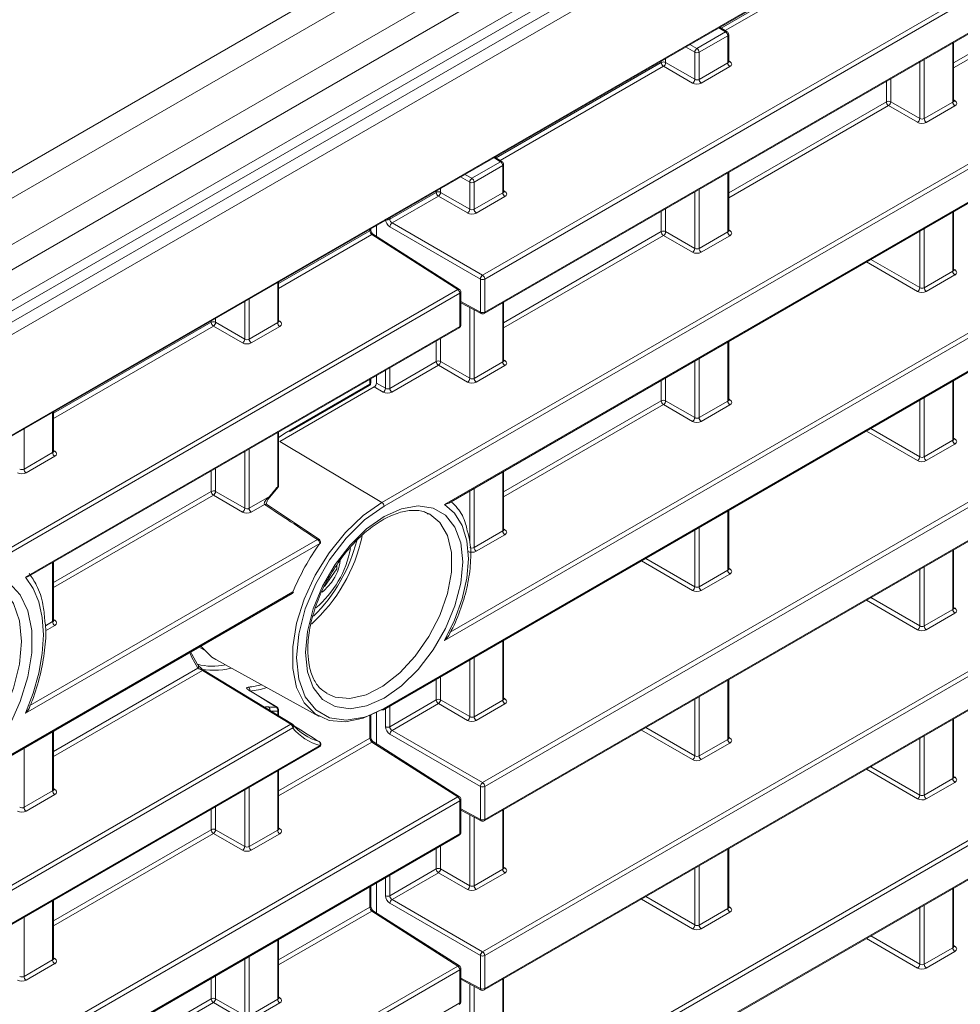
# Model space of a CAD drawing. Header units: millimetres. Extents: x 0 to 1118, y 0 to 864.
# Tile 171 of 235: x 954 to 969, y 372 to 388. Entities that reach past the tile are written whole.
import ezdxf

# ---------------------------------------------------------------- set-up
doc = ezdxf.new("R2010")
doc.units = ezdxf.units.MM

msp = doc.modelspace()

# ---------------------------------------------------------------- linework, layer by layer
at = {"color": 9, "linetype": 'Continuous', "lineweight": 0}
for p, q in [((1013.762, 420.67), (869.388, 337.325)), ((1014.012, 420.406), (869.638, 337.061)), ((1014.335, 419.846), (869.961, 336.501)), ((1014.438, 419.498), (870.065, 336.153)), ((1014.438, 419.003), (870.065, 335.658)), ((869.341, 334.893), (1014.811, 418.872)), ((1014.898, 418.719), (869.428, 334.741)), ((871.798, 334.494), (1012.529, 415.736)), ((961.028, 384.2), (996.577, 404.721)), ((996.611, 404.661), (961.063, 384.139)), ((961.063, 383.607), (996.611, 404.128)), ((959.408, 380.541), (996.577, 401.997)), ((996.611, 401.936), (959.443, 380.48)), ((960.414, 380.508), (996.611, 401.404)), ((998.001, 400.015), (960.414, 378.316)), ((960.506, 378.45), (997.966, 400.075)), ((959.443, 377.224), (998.001, 399.482)), ((961.028, 376.028), (996.577, 396.549)), ((996.611, 396.488), (961.063, 375.967)), ((961.063, 375.434), (996.611, 395.956)), ((961.028, 373.303), (996.577, 393.825)), ((996.611, 393.764), (961.063, 373.243)), ((961.063, 372.71), (996.611, 393.232)), ((961.028, 370.579), (996.577, 391.101)), ((996.611, 391.04), (961.063, 370.519)), ((961.063, 369.986), (996.611, 390.508)), ((964.869, 388.182), (967.531, 389.718)), ((967.566, 389.657), (964.937, 388.14)), ((968.615, 387.62), (971.155, 389.086)), ((971.19, 389.025), (968.615, 387.539)), ((964.481, 387.853), (964.942, 388.119)), ((964.942, 388.119), (964.834, 388.186)), ((964.369, 387.917), (964.481, 387.853)), ((964.977, 388.058), (964.516, 387.792)), ((964.977, 387.621), (964.977, 388.058)), ((968.601, 386.989), (968.601, 387.941)), ((964.446, 387.791), (964.298, 387.877)), ((964.446, 387.356), (964.446, 387.791)), ((964.516, 387.792), (964.516, 387.355)), ((961.245, 386.09), (963.907, 387.626)), ((963.907, 387.626), (963.907, 387.651)), ((963.977, 387.691), (963.977, 387.626)), ((963.977, 387.626), (964.446, 387.356)), ((964.516, 387.355), (964.977, 387.621)), ((964.992, 387.655), (965.013, 387.642)), ((968.07, 386.724), (968.07, 387.635)), ((968.14, 387.675), (968.14, 386.723)), ((963.942, 387.565), (961.313, 386.048)), ((964.411, 387.295), (963.942, 387.565)), ((965.012, 387.56), (964.551, 387.294)), ((967.531, 386.994), (967.531, 387.324)), ((967.601, 387.364), (967.601, 386.994)), ((964.992, 385.528), (967.531, 386.994)), ((967.601, 386.994), (968.07, 386.724)), ((968.14, 386.723), (968.601, 386.989)), ((968.615, 387.023), (968.637, 387.01)), ((967.566, 386.933), (964.992, 385.447)), ((968.035, 386.663), (967.566, 386.933)), ((968.636, 386.928), (968.175, 386.662)), ((960.857, 385.761), (961.318, 386.027)), ((961.318, 386.027), (961.21, 386.094)), ((961.353, 385.966), (960.892, 385.7)), ((961.353, 385.529), (961.353, 385.966)), ((964.977, 384.897), (964.977, 385.849)), ((960.822, 385.699), (960.675, 385.785)), ((960.745, 385.825), (960.857, 385.761)), ((960.822, 385.264), (960.822, 385.699)), ((960.892, 385.7), (960.892, 385.263)), ((959.534, 385.102), (960.283, 385.534)), ((960.283, 385.534), (960.283, 385.559)), ((960.353, 385.599), (960.353, 385.534)), ((960.353, 385.534), (960.822, 385.264)), ((960.892, 385.263), (961.353, 385.529)), ((961.368, 385.563), (961.389, 385.55)), ((964.446, 384.632), (964.446, 385.543)), ((964.516, 385.583), (964.516, 384.631)), ((960.318, 385.473), (959.57, 385.042)), ((960.787, 385.203), (960.318, 385.473)), ((961.388, 385.468), (960.927, 385.202)), ((963.907, 384.902), (963.907, 385.232)), ((963.977, 385.272), (963.977, 384.902)), ((968.601, 384.265), (968.601, 385.217)), ((959.534, 385.126), (959.534, 385.102)), ((957.744, 384.068), (959.214, 384.917)), ((959.214, 384.917), (959.214, 384.941)), ((960.993, 384.139), (959.535, 384.98)), ((959.57, 385.042), (961.028, 384.2)), ((961.368, 383.436), (963.907, 384.902)), ((963.977, 384.902), (964.446, 384.632)), ((964.516, 384.631), (964.977, 384.897)), ((964.992, 384.931), (965.013, 384.918)), ((968.07, 384), (968.07, 384.911)), ((968.14, 384.951), (968.14, 383.999)), ((959.246, 384.855), (957.744, 383.987)), ((960.629, 383.969), (959.246, 384.855)), ((963.942, 384.841), (961.368, 383.355)), ((964.411, 384.57), (963.942, 384.841)), ((965.012, 384.836), (964.551, 384.57)), ((967.281, 384.455), (968.07, 384)), ((968.035, 383.938), (967.21, 384.414)), ((968.14, 383.999), (968.601, 384.265)), ((968.615, 384.299), (968.637, 384.286)), ((960.993, 383.606), (960.993, 384.139)), ((961.063, 384.139), (961.063, 383.607)), ((968.636, 384.204), (968.175, 383.938)), ((953.255, 379.712), (960.629, 383.969)), ((957.729, 383.437), (957.729, 384.084)), ((960.664, 383.909), (953.218, 379.61)), ((957.268, 383.818), (957.268, 383.171)), ((960.664, 383.376), (960.664, 383.909)), ((957.198, 383.172), (957.198, 383.778)), ((960.679, 383.775), (960.993, 383.606)), ((960.822, 382.54), (960.822, 383.681)), ((960.892, 383.643), (960.892, 382.539)), ((961.353, 382.805), (961.353, 383.757)), ((956.729, 383.507), (956.729, 383.442)), ((957.744, 383.471), (957.765, 383.458)), ((953.67, 379.339), (960.664, 383.376)), ((954.12, 381.976), (956.659, 383.442)), ((956.694, 383.381), (954.12, 381.895)), ((956.659, 383.442), (956.659, 383.467)), ((957.163, 383.11), (956.694, 383.381)), ((956.729, 383.442), (957.198, 383.172)), ((957.268, 383.171), (957.729, 383.437)), ((957.764, 383.376), (957.303, 383.11)), ((960.353, 383.18), (960.353, 382.81)), ((960.283, 382.81), (960.283, 383.14)), ((964.977, 382.173), (964.977, 383.125)), ((961.368, 382.839), (961.389, 382.826)), ((964.516, 382.859), (964.516, 381.907)), ((959.534, 382.378), (960.283, 382.81)), ((959.534, 382.707), (959.534, 382.378)), ((960.318, 382.749), (959.569, 382.317)), ((960.787, 382.478), (960.318, 382.749)), ((960.353, 382.81), (960.822, 382.54)), ((960.892, 382.539), (961.353, 382.805)), ((961.388, 382.744), (960.927, 382.478)), ((964.446, 381.908), (964.446, 382.819)), ((959.214, 382.445), (959.214, 382.522)), ((959.464, 382.379), (959.464, 382.667)), ((963.977, 382.548), (963.977, 382.178)), ((957.941, 381.71), (959.214, 382.445)), ((959.429, 382.317), (959.284, 382.401)), ((959.319, 382.462), (959.464, 382.379)), ((963.907, 382.178), (963.907, 382.508)), ((968.601, 381.541), (968.601, 382.493)), ((964.992, 382.207), (965.013, 382.194)), ((968.14, 382.227), (968.14, 381.275)), ((961.368, 380.712), (963.907, 382.178)), ((963.942, 382.117), (961.368, 380.631)), ((964.411, 381.846), (963.942, 382.117)), ((963.977, 382.178), (964.446, 381.908)), ((964.516, 381.907), (964.977, 382.173)), ((965.012, 382.112), (964.551, 381.846)), ((968.07, 381.276), (968.07, 382.187)), ((954.105, 381.345), (954.105, 381.992)), ((953.644, 381.726), (953.644, 381.079)), ((967.281, 381.731), (968.07, 381.276)), ((957.729, 380.794), (957.729, 381.665)), ((968.035, 381.214), (967.21, 381.69)), ((968.615, 381.575), (968.637, 381.562)), ((959.408, 380.541), (957.764, 381.523)), ((968.14, 381.275), (968.601, 381.541)), ((968.636, 381.48), (968.175, 381.214)), ((953.644, 381.079), (954.105, 381.345)), ((954.14, 381.284), (953.679, 381.018)), ((954.12, 381.379), (954.141, 381.366)), ((957.198, 380.448), (957.198, 381.359)), ((957.268, 381.399), (957.268, 380.447)), ((956.729, 381.088), (956.729, 380.718)), ((956.659, 380.718), (956.659, 381.048)), ((961.353, 380.081), (961.353, 381.033)), ((954.12, 379.252), (956.659, 380.718)), ((956.694, 380.657), (954.12, 379.171)), ((957.163, 380.386), (956.694, 380.657)), ((956.729, 380.718), (957.198, 380.448)), ((957.268, 380.447), (957.596, 380.636)), ((960.822, 379.912), (960.822, 380.727)), ((960.892, 380.767), (960.892, 379.815)), ((957.517, 380.51), (957.303, 380.386)), ((964.977, 379.449), (964.977, 380.401)), ((960.892, 379.815), (961.353, 380.081)), ((961.388, 380.02), (960.927, 379.754)), ((961.368, 380.115), (961.389, 380.102)), ((964.446, 379.184), (964.446, 380.095)), ((964.516, 380.135), (964.516, 379.183)), ((958.406, 379.881), (953.669, 377.147)), ((953.74, 377.268), (958.371, 379.942)), ((968.601, 378.817), (968.601, 379.769)), ((954.105, 378.621), (954.105, 379.573)), ((964.411, 379.122), (963.586, 379.598)), ((963.657, 379.639), (964.446, 379.184)), ((968.14, 379.503), (968.14, 378.551)), ((964.516, 379.183), (964.977, 379.449)), ((965.012, 379.388), (964.551, 379.122)), ((964.992, 379.483), (965.013, 379.47)), ((968.07, 378.552), (968.07, 379.463)), ((953.218, 376.354), (957.973, 379.099)), ((968.035, 378.49), (967.21, 378.966)), ((967.281, 379.007), (968.07, 378.552)), ((968.14, 378.551), (968.601, 378.817)), ((968.636, 378.756), (968.175, 378.49)), ((968.615, 378.851), (968.637, 378.838)), ((954.14, 378.56), (953.988, 378.472)), ((953.99, 378.554), (954.105, 378.621)), ((954.12, 378.655), (954.141, 378.642)), ((961.353, 377.357), (961.353, 378.309)), ((960.822, 377.092), (960.822, 378.003)), ((960.892, 378.043), (960.892, 377.09)), ((954.12, 376.528), (956.444, 377.87)), ((956.52, 377.833), (954.12, 376.447)), ((957.939, 376.968), (956.52, 377.833)), ((960.283, 377.362), (960.283, 377.691)), ((960.353, 377.732), (960.353, 377.362)), ((964.977, 376.724), (964.977, 377.677)), ((959.534, 376.929), (960.283, 377.362)), ((960.318, 377.301), (959.57, 376.869)), ((960.787, 377.03), (960.318, 377.301)), ((960.353, 377.362), (960.822, 377.092)), ((960.892, 377.09), (961.353, 377.357)), ((961.388, 377.296), (960.927, 377.03)), ((961.368, 377.391), (961.389, 377.378)), ((964.446, 376.46), (964.446, 377.371)), ((964.516, 377.411), (964.516, 376.458)), ((957.729, 377.114), (957.729, 377.178)), ((959.218, 377.115), (959.443, 377.224)), ((959.464, 376.929), (959.464, 377.219)), ((959.534, 377.259), (959.534, 376.929)), ((868.097, 325.104), (957.939, 376.968)), ((959.214, 376.745), (959.214, 377.106)), ((968.601, 376.092), (968.601, 377.045)), ((957.974, 376.908), (868.132, 325.043)), ((954.105, 375.896), (954.105, 376.849)), ((960.993, 375.966), (959.535, 376.808)), ((959.57, 376.869), (961.028, 376.028)), ((964.411, 376.398), (963.586, 376.874)), ((963.657, 376.915), (964.446, 376.46)), ((957.744, 375.896), (959.214, 376.745)), ((959.246, 376.682), (957.744, 375.815)), ((960.629, 375.797), (959.246, 376.682)), ((964.516, 376.458), (964.977, 376.724)), ((965.012, 376.664), (964.551, 376.398)), ((964.992, 376.759), (965.013, 376.746)), ((968.07, 375.827), (968.07, 376.739)), ((968.14, 376.779), (968.14, 375.826)), ((868.132, 324.511), (958.409, 376.626)), ((953.644, 376.583), (953.644, 375.63)), ((957.729, 375.264), (957.729, 376.217)), ((968.035, 375.766), (967.21, 376.242)), ((967.281, 376.283), (968.07, 375.827)), ((968.14, 375.826), (968.601, 376.092)), ((968.636, 376.032), (968.175, 375.766)), ((968.615, 376.127), (968.637, 376.114)), ((953.644, 375.63), (954.105, 375.896)), ((954.12, 375.931), (954.141, 375.918)), ((957.198, 374.999), (957.198, 375.911)), ((957.268, 375.951), (957.268, 374.998)), ((960.993, 375.434), (960.993, 375.966)), ((961.063, 375.967), (961.063, 375.434)), ((868.097, 322.38), (960.629, 375.797)), ((960.664, 375.736), (868.132, 322.319)), ((954.14, 375.836), (953.679, 375.57)), ((960.664, 375.204), (960.664, 375.736)), ((956.659, 375.27), (956.659, 375.599)), ((956.729, 375.64), (956.729, 375.27)), ((960.679, 375.603), (960.993, 375.434)), ((961.353, 374.632), (961.353, 375.585)), ((960.822, 374.367), (960.822, 375.509)), ((960.892, 375.471), (960.892, 374.366)), ((954.12, 373.804), (956.659, 375.27)), ((956.729, 375.27), (957.198, 374.999)), ((957.268, 374.998), (957.729, 375.264)), ((957.744, 375.299), (957.765, 375.286)), ((868.132, 321.786), (960.664, 375.204)), ((956.694, 375.209), (954.12, 373.723)), ((957.163, 374.938), (956.694, 375.209)), ((957.764, 375.204), (957.303, 374.938)), ((960.283, 374.638), (960.283, 374.967)), ((960.353, 375.008), (960.353, 374.638)), ((964.977, 374), (964.977, 374.953)), ((959.534, 374.205), (960.283, 374.638)), ((960.353, 374.638), (960.822, 374.367)), ((960.892, 374.366), (961.353, 374.632)), ((961.368, 374.667), (961.389, 374.654)), ((964.446, 373.735), (964.446, 374.647)), ((964.516, 374.687), (964.516, 373.734)), ((959.464, 374.205), (959.464, 374.495)), ((959.534, 374.535), (959.534, 374.205)), ((960.318, 374.577), (959.57, 374.145)), ((960.787, 374.306), (960.318, 374.577)), ((961.388, 374.572), (960.927, 374.306)), ((959.214, 374.021), (959.214, 374.35)), ((968.601, 373.368), (968.601, 374.321)), ((954.105, 373.172), (954.105, 374.125)), ((959.57, 374.145), (961.028, 373.303)), ((964.411, 373.674), (963.586, 374.15)), ((963.657, 374.191), (964.446, 373.735)), ((957.744, 373.172), (959.214, 374.021)), ((959.246, 373.958), (957.744, 373.091)), ((960.629, 373.073), (959.246, 373.958)), ((960.993, 373.242), (959.535, 374.084)), ((964.516, 373.734), (964.977, 374)), ((964.992, 374.035), (965.013, 374.022)), ((968.07, 373.103), (968.07, 374.014)), ((968.14, 374.055), (968.14, 373.102)), ((953.644, 373.859), (953.644, 372.906)), ((965.012, 373.94), (964.551, 373.674)), ((957.729, 372.54), (957.729, 373.493)), ((968.035, 373.042), (967.21, 373.518)), ((967.281, 373.559), (968.07, 373.103)), ((968.14, 373.102), (968.601, 373.368)), ((968.615, 373.403), (968.637, 373.39)), ((953.644, 372.906), (954.105, 373.172)), ((954.12, 373.207), (954.141, 373.194)), ((957.198, 372.275), (957.198, 373.186)), ((957.268, 373.227), (957.268, 372.274)), ((960.993, 372.71), (960.993, 373.242)), ((961.063, 373.243), (961.063, 372.71)), ((968.636, 373.308), (968.175, 373.041)), ((868.097, 319.655), (960.629, 373.073)), ((960.664, 373.012), (868.132, 319.595)), ((954.14, 373.112), (953.679, 372.846)), ((960.664, 372.48), (960.664, 373.012)), ((956.659, 372.546), (956.659, 372.875)), ((956.729, 372.916), (956.729, 372.546)), ((960.679, 372.879), (960.993, 372.71)), ((961.353, 371.908), (961.353, 372.861)), ((960.822, 371.643), (960.822, 372.785)), ((960.892, 372.747), (960.892, 371.642)), ((954.12, 371.08), (956.659, 372.546)), ((956.729, 372.546), (957.198, 372.275)), ((957.268, 372.274), (957.729, 372.54)), ((957.744, 372.575), (957.765, 372.562)), ((868.132, 319.062), (960.664, 372.48)), ((956.694, 372.485), (954.12, 370.999)), ((957.163, 372.214), (956.694, 372.485)), ((957.764, 372.48), (957.303, 372.213))]:
    msp.add_line(p, q, dxfattribs=at)
at = {"color": 7, "linetype": 'Continuous', "lineweight": 15}
for p, q in [((869.961, 335.429), (1014.335, 418.774)), ((871.788, 334.471), (1012.518, 415.713)), ((961.053, 383.584), (996.601, 404.105)), ((960.483, 380.531), (996.601, 401.381)), ((959.433, 377.201), (997.991, 399.46)), ((961.053, 375.412), (996.601, 395.933)), ((961.053, 372.688), (996.601, 393.209)), ((961.053, 369.963), (996.601, 390.485)), ((964.968, 388.121), (964.849, 388.194)), ((964.992, 387.642), (964.992, 388.078)), ((968.615, 387.01), (968.615, 387.95)), ((961.344, 386.029), (961.225, 386.102)), ((961.368, 385.55), (961.368, 385.986)), ((964.992, 384.918), (964.992, 385.858)), ((968.615, 384.286), (968.615, 385.226)), ((959.228, 384.937), (959.228, 384.95)), ((959.319, 384.826), (959.319, 385.002)), ((960.656, 383.971), (959.272, 384.856)), ((957.744, 383.458), (957.744, 384.093)), ((960.679, 383.397), (960.679, 383.929)), ((960.679, 383.758), (961.004, 383.583)), ((961.368, 382.825), (961.368, 383.766)), ((953.724, 379.353), (960.654, 383.354)), ((964.992, 382.193), (964.992, 383.134)), ((959.228, 382.466), (959.228, 382.531)), ((959.319, 382.462), (959.319, 382.583)), ((959.284, 382.401), (957.764, 381.523)), ((957.93, 381.687), (959.203, 382.422)), ((968.615, 381.561), (968.615, 382.502)), ((954.12, 381.365), (954.12, 382.001)), ((957.744, 380.814), (957.744, 381.674)), ((961.368, 380.101), (961.368, 381.042)), ((957.6, 380.625), (957.731, 380.781)), ((957.599, 380.625), (957.6, 380.625)), ((958.402, 379.945), (957.549, 380.513)), ((964.992, 379.469), (964.992, 380.41)), ((958.398, 379.943), (958.4, 379.942)), ((968.615, 378.837), (968.615, 379.778)), ((954.12, 378.641), (954.12, 379.582)), ((958.679, 379.528), (958.684, 379.471)), ((958.684, 379.471), (958.481, 379.186)), ((953.244, 376.352), (957.962, 379.076)), ((961.368, 377.377), (961.368, 378.318)), ((956.465, 378.211), (956.54, 378.166)), ((956.735, 378.009), (958.399, 377.094)), ((957.965, 376.971), (956.545, 377.835)), ((964.992, 376.745), (964.992, 377.686)), ((957.72, 377.241), (957.267, 377.518)), ((957.744, 377.105), (957.744, 377.198)), ((959.319, 376.654), (959.319, 377.155)), ((959.228, 376.765), (959.228, 377.112)), ((968.615, 376.113), (968.615, 377.054)), ((954.12, 375.917), (954.12, 376.858)), ((958.395, 376.691), (958.4, 376.689)), ((960.656, 375.799), (959.272, 376.684)), ((868.121, 324.488), (958.398, 376.603)), ((957.744, 375.285), (957.744, 376.226)), ((960.679, 375.225), (960.679, 375.757)), ((960.679, 375.586), (961.004, 375.411)), ((961.368, 374.653), (961.368, 375.593)), ((868.121, 321.764), (960.654, 375.181)), ((964.992, 374.021), (964.992, 374.961)), ((959.228, 374.041), (959.228, 374.359)), ((959.319, 373.93), (959.319, 374.411)), ((968.615, 373.389), (968.615, 374.329)), ((954.12, 373.193), (954.12, 374.133)), ((960.656, 373.075), (959.272, 373.96)), ((957.744, 372.561), (957.744, 373.501)), ((960.679, 372.501), (960.679, 373.033)), ((960.679, 372.862), (961.004, 372.687)), ((961.368, 371.929), (961.368, 372.869))]:
    msp.add_line(p, q, dxfattribs=at)
at = {"color": 9, "linetype": 'Continuous', "lineweight": 0, "flags": 128}
for points in [[(957.731, 380.781), (957.732, 380.782), (957.732, 380.785), (957.731, 380.789), (957.729, 380.794)], [(957.6, 380.625), (957.6, 380.625), (957.6, 380.628), (957.599, 380.631), (957.596, 380.636)], [(958.177, 378.121), (958.209, 378.464), (958.302, 378.827), (958.453, 379.192), (958.654, 379.539), (958.894, 379.852), (959.161, 380.115), (959.443, 380.314), (959.725, 380.44), (959.993, 380.486), (960.233, 380.451), (960.433, 380.335), (960.584, 380.145), (960.678, 379.89), (960.71, 379.583), (960.678, 379.239), (960.584, 378.876), (960.433, 378.511), (960.233, 378.164), (959.993, 377.851), (959.725, 377.589), (959.443, 377.389), (959.161, 377.263), (958.894, 377.217), (958.654, 377.253), (958.453, 377.368), (958.302, 377.559), (958.209, 377.814), (958.177, 378.121)], [(960.414, 378.316), (960.579, 378.647), (960.701, 378.986), (960.776, 379.319), (960.801, 379.635), (960.776, 379.922), (960.701, 380.169), (960.579, 380.367), (960.414, 380.508)], [(958.518, 377.462), (958.653, 377.405), (958.89, 377.383), (959.152, 377.444), (959.425, 377.583), (959.694, 377.794), (959.945, 378.064), (960.165, 378.379), (960.341, 378.722), (960.463, 379.076), (960.526, 379.419), (960.526, 379.735), (960.463, 380.006), (960.341, 380.217), (960.179, 380.35)], [(951.131, 375.693), (951.184, 375.665), (951.429, 375.601), (951.705, 375.619), (952.001, 375.717), (952.304, 375.892), (952.6, 376.135), (952.877, 376.437), (953.122, 376.784), (953.324, 377.161), (953.476, 377.551), (953.569, 377.937), (953.601, 378.303), (953.569, 378.633), (953.476, 378.911), (953.324, 379.126), (953.164, 379.248)], [(953.669, 377.147), (953.793, 377.471), (953.883, 377.793), (953.937, 378.108), (953.956, 378.408), (953.937, 378.687), (953.883, 378.938), (953.793, 379.157), (953.67, 379.339)], [(957.709, 377.243), (957.674, 377.265), (957.396, 377.435), (957.257, 377.52)]]:
    msp.add_lwpolyline(points, dxfattribs=at)
at = {"color": 7, "linetype": 'Continuous', "lineweight": 15, "flags": 128}
for points in [[(959.408, 377.203), (959.108, 377.066), (958.821, 377.008), (958.559, 377.031), (958.334, 377.135), (958.157, 377.315), (958.034, 377.562), (957.971, 377.867), (957.971, 378.216), (958.034, 378.594), (958.157, 378.984), (958.334, 379.368), (958.559, 379.731), (958.821, 380.057), (959.108, 380.331), (959.408, 380.541)], [(959.443, 380.48), (959.129, 380.258), (958.831, 379.965), (958.564, 379.617), (958.341, 379.23), (958.173, 378.825), (958.069, 378.42), (958.033, 378.038), (958.069, 377.696), (958.173, 377.412), (958.341, 377.2), (958.564, 377.071), (958.831, 377.032), (959.129, 377.083), (959.218, 377.115)], [(960.179, 380.35), (960.165, 380.358), (960.156, 380.362)], [(958.406, 379.881), (958.409, 379.877), (958.411, 379.875), (958.412, 379.873), (958.411, 379.873)], [(953.405, 379.246), (953.583, 379.054), (953.705, 378.795), (953.768, 378.479), (953.768, 378.12), (953.705, 377.732), (953.583, 377.332), (953.405, 376.934)], [(958.443, 379.095), (958.477, 379.122), (958.597, 379.253)], [(957.973, 379.099), (957.978, 379.098), (957.981, 379.098), (957.983, 379.099), (957.983, 379.1)], [(956.444, 377.87), (956.346, 378.045), (956.314, 378.124)], [(956.331, 378.13), (956.344, 378.099), (956.44, 377.928)], [(956.735, 378.009), (956.668, 378.05), (956.492, 378.227)], [(956.45, 377.918), (956.446, 377.923), (956.44, 377.928)]]:
    msp.add_lwpolyline(points, dxfattribs=at)
at = {"color": 9, "linetype": 'Continuous', "lineweight": 0}
for centre, radius, start, end in [((964.957, 388.098), 0.0251, 63.6584, 125.5265), ((964.9, 388.054), 0.077, 2.6523, 56.7703), ((964.967, 388.08), 0.0247, 293.7585, 354.9213), ((964.525, 387.787), 0.0793, 123.5222, 176.4778), ((964.481, 387.86), 0.077, 243.2338, 297.3435), ((964.439, 387.788), 0.077, 2.6523, 56.7703), ((963.942, 387.558), 0.077, 63.2338, 117.3435), ((963.984, 387.63), 0.077, 182.6523, 236.7703), ((963.898, 387.631), 0.0793, 303.5222, 356.4778), ((965.054, 387.624), 0.077, 182.6523, 236.7703), ((964.998, 387.665), 0.0278, 257.7331, 303.5435), ((964.367, 387.361), 0.0793, 303.5222, 356.4778), ((964.593, 387.358), 0.077, 182.6523, 236.7703), ((967.566, 386.926), 0.077, 63.2338, 117.3435), ((967.608, 386.998), 0.077, 182.6523, 236.7703), ((967.522, 386.999), 0.0793, 303.5222, 356.4778), ((968.678, 386.992), 0.077, 182.6523, 236.7703), ((968.621, 387.033), 0.0278, 257.7331, 303.5435), ((967.991, 386.729), 0.0793, 303.5222, 356.4778), ((968.217, 386.726), 0.077, 182.6523, 236.7703), ((961.333, 386.006), 0.0251, 63.6584, 125.5265), ((961.276, 385.962), 0.077, 2.6523, 56.7703), ((961.343, 385.988), 0.0247, 293.7585, 354.9213), ((960.901, 385.695), 0.0793, 123.5222, 176.4778), ((960.857, 385.768), 0.077, 243.2338, 297.3435), ((960.815, 385.696), 0.077, 2.6523, 56.7703), ((960.318, 385.466), 0.077, 63.2338, 117.3435), ((960.36, 385.538), 0.077, 182.6523, 236.7703), ((960.274, 385.539), 0.0793, 303.5222, 356.4778), ((961.43, 385.532), 0.077, 182.6523, 236.7703), ((961.374, 385.573), 0.0278, 257.7331, 303.5435), ((960.743, 385.269), 0.0793, 303.5222, 356.4778), ((960.969, 385.266), 0.077, 182.6523, 236.7703), ((959.499, 385.17), 0.0773, 256.3984, 297.3087), ((959.204, 384.939), 0.0241, 292.8796, 355.8002), ((959.614, 384.975), 0.0793, 123.5222, 176.4778), ((963.942, 384.834), 0.077, 63.2338, 117.3435), ((963.984, 384.906), 0.077, 182.6523, 236.7703), ((963.898, 384.907), 0.0793, 303.5222, 356.4778), ((965.054, 384.9), 0.077, 182.6523, 236.7703), ((964.998, 384.941), 0.0278, 257.7331, 303.5435), ((959.261, 384.834), 0.025, 61.7397, 125.4303), ((964.367, 384.637), 0.0793, 303.5222, 356.4778), ((964.593, 384.634), 0.077, 182.6523, 236.7703), ((968.678, 384.268), 0.077, 182.6523, 236.7703), ((968.621, 384.309), 0.0278, 257.7331, 303.5435), ((961.072, 384.134), 0.0793, 123.5222, 176.4778), ((961.027, 384.207), 0.077, 243.2338, 297.3435), ((960.986, 384.135), 0.077, 2.6523, 56.7703), ((960.644, 383.949), 0.025, 61.7397, 125.4303), ((960.587, 383.905), 0.077, 2.6523, 56.7703), ((967.991, 384.005), 0.0793, 303.5222, 356.4778), ((968.217, 384.002), 0.077, 182.6523, 236.7703), ((960.655, 383.931), 0.0241, 292.8796, 355.8002), ((961.027, 383.675), 0.077, 243.2338, 297.3435), ((961.017, 383.604), 0.0244, 173.4853, 237.3279), ((961.039, 383.604), 0.024, 304.1262, 7.186), ((956.695, 383.374), 0.077, 63.2338, 117.3435), ((956.736, 383.446), 0.077, 182.6523, 236.7703), ((956.65, 383.447), 0.0793, 303.5222, 356.4778), ((957.806, 383.44), 0.077, 182.6523, 236.7703), ((957.75, 383.481), 0.0278, 257.8973, 303.5269), ((960.64, 383.373), 0.024, 304.1262, 7.186), ((960.655, 383.399), 0.0241, 292.8796, 355.8002), ((957.119, 383.177), 0.0793, 303.5222, 356.4778), ((957.345, 383.174), 0.077, 182.6523, 236.7703), ((960.318, 382.742), 0.077, 63.2338, 117.3435), ((960.36, 382.814), 0.077, 182.6523, 236.7703), ((960.274, 382.815), 0.0793, 303.5222, 356.4778), ((961.43, 382.808), 0.077, 182.6523, 236.7703), ((961.374, 382.849), 0.0278, 257.7331, 303.5435), ((960.743, 382.545), 0.0793, 303.5222, 356.4778), ((960.969, 382.542), 0.077, 182.6523, 236.7703), ((959.189, 382.443), 0.0247, 305.0752, 6.237), ((959.204, 382.468), 0.0241, 292.8796, 355.8002), ((959.385, 382.384), 0.0793, 303.5222, 356.4778), ((959.611, 382.381), 0.077, 182.6523, 236.7703), ((963.942, 382.11), 0.077, 63.2338, 117.3435), ((963.984, 382.182), 0.077, 182.6523, 236.7703), ((963.898, 382.183), 0.0793, 303.5222, 356.4778), ((965.054, 382.176), 0.077, 182.6523, 236.7703), ((964.998, 382.217), 0.0278, 257.7331, 303.5435), ((964.367, 381.913), 0.0793, 303.5222, 356.4778), ((964.593, 381.91), 0.077, 182.6523, 236.7703), ((957.917, 381.707), 0.024, 304.1262, 7.186), ((968.678, 381.544), 0.077, 182.6523, 236.7703), ((968.621, 381.585), 0.0278, 257.8973, 303.5269), ((954.182, 381.348), 0.077, 182.6523, 236.7703), ((954.126, 381.389), 0.0278, 257.8973, 303.5269), ((967.991, 381.28), 0.0793, 303.5222, 356.4778), ((968.217, 381.278), 0.077, 182.6523, 236.7703), ((953.721, 381.082), 0.077, 182.6523, 236.7703), ((960.628, 378.217), 3.878, 138.365, 141.4215), ((957.719, 380.817), 0.0247, 293.7585, 354.9213), ((956.695, 380.65), 0.077, 63.2338, 117.3435), ((956.736, 380.722), 0.077, 182.6523, 236.7703), ((956.65, 380.723), 0.0793, 303.5222, 356.4778), ((957.532, 380.488), 0.0263, 62.7827, 123.5958), ((959.366, 380.476), 0.077, 2.6523, 56.7703), ((957.119, 380.452), 0.0793, 303.5222, 356.4778), ((957.345, 380.45), 0.077, 182.6523, 236.7703), ((961.43, 380.084), 0.077, 182.6523, 236.7703), ((961.374, 380.125), 0.0278, 257.8973, 303.5269), ((958.386, 379.92), 0.026, 61.2382, 123.8509), ((958.329, 379.877), 0.077, 2.6523, 56.7703), ((960.969, 379.818), 0.077, 182.6523, 236.7703), ((965.054, 379.452), 0.077, 182.6523, 236.7703), ((964.998, 379.493), 0.0278, 257.8973, 303.5269), ((957.949, 379.096), 0.024, 304.1262, 7.186), ((964.367, 379.188), 0.0793, 303.5222, 356.4778), ((964.593, 379.186), 0.077, 182.6523, 236.7703), ((968.678, 378.82), 0.077, 182.6523, 236.7703), ((968.621, 378.861), 0.0278, 257.8973, 303.5269), ((954.182, 378.624), 0.077, 182.6523, 236.7703), ((954.126, 378.665), 0.0278, 257.7331, 303.5435), ((967.991, 378.556), 0.0793, 303.5222, 356.4778), ((968.217, 378.554), 0.077, 182.6523, 236.7703), ((956.415, 377.898), 0.0401, 315.3527, 29.9541), ((956.534, 377.813), 0.0241, 62.9473, 126.8736), ((957.224, 377.52), 0.0566, 350.2115, 54.7941), ((957.257, 377.501), 0.0186, 59.7758, 92.7373), ((960.318, 377.293), 0.077, 63.2338, 117.3435), ((960.36, 377.365), 0.077, 182.6523, 236.7703), ((960.274, 377.367), 0.0793, 303.5222, 356.4778), ((961.43, 377.36), 0.077, 182.6523, 236.7703), ((961.374, 377.401), 0.0278, 257.7331, 303.5435), ((957.677, 378.263), 1.02, 264.645, 271.8016), ((957.55, 377.205), 0.0533, 346.0305, 53.3423), ((957.696, 378.218), 1.041, 264.645, 271.8016), ((957.675, 377.197), 0.0572, 339.8092, 53.4265), ((957.71, 377.225), 0.0185, 59.1868, 92.496), ((957.719, 377.2), 0.0247, 293.7585, 354.9213), ((959.419, 377.221), 0.024, 304.1262, 7.186), ((957.954, 376.949), 0.0242, 63.3165, 126.7933), ((957.897, 376.904), 0.077, 2.6523, 56.7703), ((960.743, 377.096), 0.0793, 303.5222, 356.4778), ((960.969, 377.094), 0.077, 182.6523, 236.7703), ((957.942, 376.936), 0.0428, 318.7909, 34.2785), ((959.499, 376.998), 0.077, 243.2338, 297.3435), ((959.614, 376.803), 0.0793, 123.5222, 176.4778), ((958.364, 376.651), 0.0511, 331.393, 52.6222), ((959.204, 376.767), 0.0247, 293.8208, 354.859), ((959.261, 376.662), 0.025, 61.7397, 125.4303), ((965.054, 376.728), 0.077, 182.6523, 236.7703), ((964.998, 376.769), 0.0278, 257.8973, 303.5269), ((958.385, 376.623), 0.024, 304.1262, 7.186), ((964.367, 376.464), 0.0793, 303.5222, 356.4778), ((964.593, 376.462), 0.077, 182.6523, 236.7703), ((961.072, 375.961), 0.0793, 123.5222, 176.4778), ((960.986, 375.963), 0.077, 2.6523, 56.7703), ((968.678, 376.096), 0.077, 182.6523, 236.7703), ((968.621, 376.137), 0.0278, 257.8973, 303.5269), ((954.182, 375.9), 0.077, 182.6523, 236.7703), ((954.126, 375.941), 0.0278, 257.7331, 303.5435), ((961.027, 376.035), 0.077, 243.2338, 297.3435), ((960.644, 375.777), 0.025, 61.7397, 125.4303), ((960.587, 375.733), 0.077, 2.6523, 56.7703), ((960.654, 375.759), 0.0247, 293.8208, 354.859), ((967.991, 375.832), 0.0793, 303.5222, 356.4778), ((968.217, 375.83), 0.077, 182.6523, 236.7703), ((953.721, 375.634), 0.077, 182.6523, 236.7703), ((961.027, 375.503), 0.077, 243.2338, 297.3435), ((961.017, 375.431), 0.0244, 173.4853, 237.3279), ((961.039, 375.431), 0.024, 304.1262, 7.186), ((956.695, 375.201), 0.077, 63.2338, 117.3435), ((956.736, 375.273), 0.077, 182.6523, 236.7703), ((956.65, 375.275), 0.0793, 303.5222, 356.4778), ((957.806, 375.268), 0.077, 182.6523, 236.7703), ((957.75, 375.309), 0.0278, 257.8973, 303.5269), ((960.654, 375.227), 0.0247, 293.8208, 354.859), ((960.639, 375.202), 0.0247, 305.0752, 6.237), ((957.119, 375.004), 0.0793, 303.5222, 356.4778), ((957.345, 375.002), 0.077, 182.6523, 236.7703), ((960.318, 374.569), 0.077, 63.2338, 117.3435), ((960.36, 374.641), 0.077, 182.6523, 236.7703), ((960.274, 374.643), 0.0793, 303.5222, 356.4778), ((961.43, 374.636), 0.077, 182.6523, 236.7703), ((961.374, 374.677), 0.0278, 257.7331, 303.5435), ((960.743, 374.372), 0.0793, 303.5222, 356.4778), ((960.969, 374.37), 0.077, 182.6523, 236.7703), ((959.499, 374.274), 0.077, 243.2338, 297.3435), ((959.614, 374.079), 0.0793, 123.5222, 176.4778), ((959.204, 374.043), 0.0247, 293.8208, 354.859), ((959.261, 373.937), 0.0257, 62.6924, 124.4776), ((965.054, 374.004), 0.077, 182.6523, 236.7703), ((964.998, 374.045), 0.0278, 257.8973, 303.5269), ((964.367, 373.74), 0.0793, 303.5222, 356.4778), ((964.593, 373.738), 0.077, 182.6523, 236.7703), ((968.678, 373.372), 0.077, 182.6523, 236.7703), ((968.621, 373.413), 0.0278, 257.8973, 303.5269), ((954.182, 373.176), 0.077, 182.6523, 236.7703), ((954.126, 373.217), 0.0278, 257.8973, 303.5269), ((961.072, 373.237), 0.0793, 123.5222, 176.4778), ((961.027, 373.311), 0.077, 243.2338, 297.3435), ((960.986, 373.239), 0.077, 2.6523, 56.7703), ((960.644, 373.053), 0.025, 61.7397, 125.4303), ((960.587, 373.009), 0.077, 2.6523, 56.7703), ((960.654, 373.035), 0.0247, 293.8208, 354.859), ((967.991, 373.108), 0.0793, 303.5222, 356.4778), ((968.217, 373.106), 0.077, 182.6523, 236.7703), ((953.721, 372.91), 0.077, 182.6523, 236.7703), ((961.027, 372.779), 0.077, 243.2338, 297.3435), ((961.017, 372.707), 0.0244, 173.4853, 237.3279), ((961.039, 372.707), 0.024, 304.1262, 7.186), ((956.695, 372.477), 0.077, 63.2338, 117.3435), ((956.736, 372.549), 0.077, 182.6523, 236.7703), ((956.65, 372.551), 0.0793, 303.5222, 356.4778), ((957.806, 372.544), 0.077, 182.6523, 236.7703), ((957.75, 372.585), 0.0278, 257.8973, 303.5269), ((960.639, 372.477), 0.0247, 305.0752, 6.237), ((960.654, 372.503), 0.0247, 293.8208, 354.859)]:
    msp.add_arc(centre, radius, start, end, dxfattribs=at)
at = {"color": 7, "linetype": 'Continuous', "lineweight": 15}
for centre, radius, start, end in [((964.942, 388.078), 0.05, 0, 58.2709), ((961.318, 385.986), 0.05, 0, 58.2709), ((960.629, 383.929), 0.05, 0, 57.3827), ((961.028, 383.627), 0.05, 241.7344, 299.9973), ((960.629, 383.397), 0.05, 299.9973, 0), ((959.178, 382.466), 0.05, 299.9973, 0), ((959.202, 379.534), 2.516, 120.0928, 125.4268), ((957.92, 381.71), 0.0248, 235.3959, 294.6398), ((957.694, 380.814), 0.05, 318.3513, 0), ((956.489, 380.557), 2.661, 312.0616, 347.7549), ((961.89, 377.441), 4.254, 144.9925, 157.0577), ((956.476, 380.564), 2.606, 314.6173, 345.7356), ((958.37, 379.901), 0.05, 0, 56.4403), ((958.37, 379.901), 0.05, 324.9873, 0), ((957.301, 380.089), 1.625, 309.8016, 349.8046), ((958.022, 379.681), 0.716, 323.3715, 354.4236), ((957.937, 379.119), 0.05, 299.9973, 337.1083), ((956.683, 378.903), 1, 255.6485, 281.8399), ((956.706, 378.875), 1.038, 254.6728, 285.2906), ((957.127, 378.869), 1.309, 275.6815, 285.1574), ((957.137, 378.878), 1.384, 275.8196, 287.5733), ((957.694, 377.198), 0.05, 0, 58.5843), ((959.422, 377.223), 0.0248, 235.3959, 294.6398), ((957.939, 376.928), 0.05, 39.6075, 58.6707), ((958.609, 377.489), 0.826, 219.1964, 254.9685), ((958.627, 377.44), 0.843, 219.1964, 254.9685), ((958.373, 376.647), 0.05, 0, 58.1587), ((958.373, 376.647), 0.05, 299.9973, 0), ((960.629, 375.757), 0.05, 0, 57.3827), ((961.028, 375.455), 0.05, 241.7344, 299.9973), ((960.629, 375.225), 0.05, 299.9973, 0), ((960.629, 373.033), 0.05, 0, 57.3827), ((961.028, 372.731), 0.05, 241.7344, 299.9973), ((960.629, 372.501), 0.05, 299.9973, 0)]:
    msp.add_arc(centre, radius, start, end, dxfattribs=at)
at = {"color": 9, "linetype": 'Continuous', "lineweight": 0}
for centre, major_axis, ratio, start_param, end_param in [((964.942, 387.643), (0.05, -0.0016), 0.597067, 5.516493, 6.301891), ((964.941, 387.602), (0.1, -0.0015), 0.587275, 5.506822, 7.060165), ((964.48, 387.336), (0.1, -0.0015), 0.587275, 3.953479, 5.506822), ((964.481, 387.377), (0.05, -0.0016), 0.597067, 3.96315, 5.516493), ((968.565, 387.011), (0.05, -0.0016), 0.597067, 5.516493, 6.301891), ((968.565, 386.97), (0.1, -0.0015), 0.587275, 5.506822, 7.060165), ((968.104, 386.704), (0.1, -0.0015), 0.587275, 3.953479, 5.506822), ((968.105, 386.745), (0.05, -0.0016), 0.597067, 3.96315, 5.516493), ((961.318, 385.551), (0.05, -0.0016), 0.597067, 5.516493, 6.301891), ((961.317, 385.51), (0.1, -0.0015), 0.587275, 5.506822, 7.060165), ((960.857, 385.285), (0.05, -0.0016), 0.597067, 3.96315, 5.516493), ((959.536, 385.061), (-0.0513, 0.0858), 0.587369, 0.776443, 2.329786), ((959.571, 385.082), (-0.0264, 0.0425), 0.597161, 0.76677, 2.320113), ((960.856, 385.244), (0.1, -0.0015), 0.587275, 3.953479, 5.506822), ((959.247, 384.895), (-0.0225, 0.0447), 0.535833, 0.815803, 2.369146), ((964.942, 384.919), (0.05, -0.0016), 0.597067, 5.516493, 6.301891), ((964.941, 384.878), (0.1, -0.0015), 0.587275, 5.506822, 7.060165), ((964.481, 384.653), (0.05, -0.0016), 0.597067, 3.96315, 5.516493), ((964.48, 384.612), (0.1, -0.0015), 0.587275, 3.953479, 5.506822), ((968.565, 384.287), (0.05, -0.0016), 0.597067, 5.516493, 6.301891), ((968.565, 384.246), (0.1, -0.0015), 0.587275, 5.506822, 7.060165), ((968.105, 384.02), (0.05, -0.0016), 0.597067, 3.96315, 5.516493), ((968.104, 383.98), (0.1, -0.0015), 0.587275, 3.953479, 5.506822), ((957.694, 383.459), (0.05, -0.0016), 0.597067, 5.516493, 6.301891), ((957.693, 383.418), (0.1, -0.0015), 0.587275, 5.506822, 7.060165), ((957.233, 383.192), (0.05, -0.0016), 0.597067, 3.96315, 5.516493), ((957.232, 383.152), (0.1, -0.0015), 0.587275, 3.953479, 5.506822), ((961.318, 382.826), (0.05, -0.0016), 0.597067, 5.516493, 6.301891), ((961.317, 382.786), (0.1, -0.0015), 0.587275, 5.506822, 7.060165), ((960.857, 382.56), (0.05, -0.0016), 0.597067, 3.96315, 5.516493), ((959.499, 382.399), (0.05, -0.0016), 0.597067, 3.96315, 5.516493), ((960.856, 382.52), (0.1, -0.0015), 0.587275, 3.953479, 5.506822), ((959.498, 382.359), (0.1, -0.0015), 0.587275, 3.953479, 5.506822), ((964.942, 382.194), (0.05, -0.0016), 0.597067, 5.516493, 6.301891), ((964.941, 382.154), (0.1, -0.0015), 0.587275, 5.506822, 7.060165), ((964.481, 381.928), (0.05, -0.0016), 0.597067, 3.96315, 5.516493), ((964.48, 381.888), (0.1, -0.0015), 0.587275, 3.953479, 5.506822), ((968.565, 381.562), (0.05, -0.0016), 0.597067, 5.516493, 6.301891), ((968.565, 381.522), (0.1, -0.0015), 0.587275, 5.506822, 7.060165), ((954.07, 381.366), (0.05, -0.0016), 0.597067, 5.516493, 6.301891), ((954.069, 381.326), (0.1, -0.0015), 0.587275, 5.506822, 7.060165), ((968.105, 381.296), (0.05, -0.0016), 0.597067, 3.96315, 5.516493), ((968.104, 381.256), (0.1, -0.0015), 0.587275, 3.953479, 5.506822), ((953.608, 381.06), (0.1, -0.0015), 0.587275, 3.953479, 5.506822), ((953.609, 381.1), (0.05, -0.0016), 0.597067, 3.96315, 5.516493), ((957.232, 380.428), (0.1, -0.0015), 0.587275, 3.953479, 5.506822), ((957.233, 380.468), (0.05, -0.0016), 0.597067, 3.96315, 5.516493), ((961.318, 380.102), (0.05, -0.0016), 0.597067, 5.516493, 6.301891), ((961.317, 380.062), (0.1, -0.0015), 0.587275, 5.506822, 7.060165), ((960.856, 379.796), (0.1, -0.0015), 0.587275, 3.953479, 5.506822), ((960.857, 379.836), (0.05, -0.0016), 0.597067, 3.96315, 5.516493), ((964.942, 379.47), (0.05, -0.0016), 0.597067, 5.516493, 6.301891), ((964.941, 379.43), (0.1, -0.0015), 0.587275, 5.506822, 7.060165), ((964.48, 379.164), (0.1, -0.0015), 0.587275, 3.953479, 5.506822), ((964.481, 379.204), (0.05, -0.0016), 0.597067, 3.96315, 5.516493), ((968.565, 378.838), (0.05, -0.0016), 0.597067, 5.516493, 6.301891), ((968.565, 378.798), (0.1, -0.0015), 0.587275, 5.506822, 7.060165), ((954.07, 378.642), (0.05, -0.0016), 0.597067, 5.516493, 6.301891), ((954.069, 378.602), (0.1, -0.0015), 0.587275, 5.506822, 7.060165), ((968.105, 378.572), (0.05, -0.0016), 0.597067, 3.96315, 5.516493), ((968.104, 378.532), (0.1, -0.0015), 0.587275, 3.953479, 5.506822), ((961.318, 377.378), (0.05, -0.0016), 0.597067, 5.516493, 6.301891), ((961.317, 377.338), (0.1, -0.0015), 0.587275, 5.506822, 7.060165), ((960.856, 377.072), (0.1, -0.0015), 0.587275, 3.953479, 5.506822), ((960.857, 377.112), (0.05, -0.0016), 0.597067, 3.96315, 5.516493), ((959.536, 376.889), (-0.0513, 0.0858), 0.587369, 0.776443, 2.329786), ((959.571, 376.91), (-0.0264, 0.0425), 0.597161, 0.76677, 2.320113), ((959.247, 376.723), (-0.0225, 0.0447), 0.535833, 0.815803, 2.369146), ((964.942, 376.746), (0.05, -0.0016), 0.597067, 5.516493, 6.301891), ((964.941, 376.706), (0.1, -0.0015), 0.587275, 5.506822, 7.060165), ((964.48, 376.44), (0.1, -0.0015), 0.587275, 3.953479, 5.506822), ((964.481, 376.48), (0.05, -0.0016), 0.597067, 3.96315, 5.516493), ((968.565, 376.114), (0.05, -0.0016), 0.597067, 5.516493, 6.301891), ((968.565, 376.074), (0.1, -0.0015), 0.587275, 5.506822, 7.060165), ((954.07, 375.918), (0.05, -0.0016), 0.597067, 5.516493, 6.301891), ((954.069, 375.878), (0.1, -0.0015), 0.587275, 5.506822, 7.060165), ((968.104, 375.808), (0.1, -0.0015), 0.587275, 3.953479, 5.506822), ((968.105, 375.848), (0.05, -0.0016), 0.597067, 3.96315, 5.516493), ((953.608, 375.612), (0.1, -0.0015), 0.587275, 3.953479, 5.506822), ((953.609, 375.652), (0.05, -0.0016), 0.597067, 3.96315, 5.516493), ((957.694, 375.286), (0.05, -0.0016), 0.597067, 5.516493, 6.301891), ((957.693, 375.246), (0.1, -0.0015), 0.587275, 5.506822, 7.060165), ((957.232, 374.98), (0.1, -0.0015), 0.587275, 3.953479, 5.506822), ((957.233, 375.02), (0.05, -0.0016), 0.597067, 3.96315, 5.516493), ((961.318, 374.654), (0.05, -0.0016), 0.597067, 5.516493, 6.301891), ((961.317, 374.614), (0.1, -0.0015), 0.587275, 5.506822, 7.060165), ((960.856, 374.348), (0.1, -0.0015), 0.587275, 3.953479, 5.506822), ((960.857, 374.388), (0.05, -0.0016), 0.597067, 3.96315, 5.516493), ((959.536, 374.165), (-0.0513, 0.0858), 0.587369, 0.776443, 2.329786), ((959.571, 374.186), (-0.0264, 0.0425), 0.597161, 0.76677, 2.320113), ((959.247, 373.999), (-0.0225, 0.0447), 0.535833, 0.815803, 2.369146), ((964.942, 374.022), (0.05, -0.0016), 0.597067, 5.516493, 6.301891), ((964.941, 373.982), (0.1, -0.0015), 0.587275, 5.506822, 7.060165), ((964.48, 373.716), (0.1, -0.0015), 0.587275, 3.953479, 5.506822), ((964.481, 373.756), (0.05, -0.0016), 0.597067, 3.96315, 5.516493), ((968.565, 373.39), (0.05, -0.0016), 0.597067, 5.516493, 6.301891), ((968.565, 373.35), (0.1, -0.0015), 0.587275, 5.506822, 7.060165), ((954.07, 373.194), (0.05, -0.0016), 0.597067, 5.516493, 6.301891), ((954.069, 373.154), (0.1, -0.0015), 0.587275, 5.506822, 7.060165), ((968.104, 373.084), (0.1, -0.0015), 0.587275, 3.953479, 5.506822), ((968.105, 373.124), (0.05, -0.0016), 0.597067, 3.96315, 5.516493), ((953.608, 372.888), (0.1, -0.0015), 0.587275, 3.953479, 5.506822), ((953.609, 372.928), (0.05, -0.0016), 0.597067, 3.96315, 5.516493), ((957.694, 372.562), (0.05, -0.0016), 0.597067, 5.516493, 6.301891), ((957.693, 372.522), (0.1, -0.0015), 0.587275, 5.506822, 7.060165)]:
    msp.add_ellipse(centre, major_axis=major_axis, ratio=ratio, start_param=start_param, end_param=end_param, dxfattribs=at)
at = {"color": 7, "linetype": 'Continuous', "lineweight": 15}
msp.add_ellipse((959.284, 382.442), major_axis=(0.025, 0.0433), ratio=0.577557, start_param=3.927062, end_param=5.497554, dxfattribs=at)
for points, knots in [([(964.993, 387.636), (964.993, 387.636), (964.993, 387.635), (964.991, 387.64), (964.992, 387.641), (964.992, 387.642)], [0, 0, 0, 0, 0.251447, 0.972188, 1, 1, 1, 1]), ([(968.616, 387.004), (968.617, 387.004), (968.617, 387.003), (968.615, 387.008), (968.615, 387.009), (968.616, 387.009)], [0, 0, 0, 0, 0.251158, 0.971068, 1, 1, 1, 1]), ([(961.369, 385.544), (961.369, 385.544), (961.369, 385.543), (961.367, 385.548), (961.368, 385.549), (961.368, 385.549)], [0, 0, 0, 0, 0.251447, 0.972188, 1, 1, 1, 1]), ([(959.272, 384.856), (959.269, 384.858), (959.263, 384.863), (959.252, 384.876), (959.241, 384.893), (959.233, 384.911), (959.229, 384.927), (959.229, 384.934), (959.228, 384.937)], [0, 0, 0, 0, 0.162741, 0.327555, 0.50914, 0.699763, 0.868258, 1, 1, 1, 1]), ([(964.993, 384.912), (964.993, 384.912), (964.993, 384.911), (964.991, 384.916), (964.992, 384.917), (964.992, 384.917)], [0, 0, 0, 0, 0.251158, 0.971068, 1, 1, 1, 1]), ([(968.616, 384.28), (968.617, 384.28), (968.617, 384.279), (968.615, 384.284), (968.615, 384.285), (968.616, 384.285)], [0, 0, 0, 0, 0.251447, 0.972188, 1, 1, 1, 1]), ([(957.745, 383.452), (957.745, 383.452), (957.745, 383.451), (957.743, 383.456), (957.744, 383.457), (957.744, 383.457)], [0, 0, 0, 0, 0.251447, 0.972188, 1, 1, 1, 1]), ([(961.369, 382.82), (961.369, 382.82), (961.369, 382.819), (961.367, 382.824), (961.368, 382.825), (961.368, 382.825)], [0, 0, 0, 0, 0.251158, 0.971068, 1, 1, 1, 1]), ([(964.993, 382.188), (964.993, 382.188), (964.993, 382.187), (964.991, 382.192), (964.992, 382.193), (964.992, 382.193)], [0, 0, 0, 0, 0.251447, 0.972188, 1, 1, 1, 1]), ([(968.616, 381.556), (968.617, 381.556), (968.617, 381.555), (968.615, 381.56), (968.615, 381.561), (968.616, 381.561)], [0, 0, 0, 0, 0.251447, 0.972188, 1, 1, 1, 1]), ([(954.121, 381.36), (954.121, 381.36), (954.121, 381.359), (954.119, 381.364), (954.12, 381.365), (954.12, 381.365)], [0, 0, 0, 0, 0.251447, 0.972188, 1, 1, 1, 1]), ([(957.548, 380.507), (957.548, 380.507), (957.548, 380.507), (957.548, 380.509), (957.547, 380.515), (957.548, 380.527), (957.554, 380.549), (957.569, 380.584), (957.59, 380.61), (957.601, 380.624)], [0, 0, 0, 0, 0.012948, 0.0624643, 0.1263273, 0.2135724, 0.3673048, 0.6437026, 1, 1, 1, 1]), ([(960.483, 380.531), (960.483, 380.531), (960.468, 380.518), (960.44, 380.514), (960.415, 380.508), (960.414, 380.508)], [0, 0, 0, 0, 0.030297, 0.987895, 1, 1, 1, 1]), ([(960.782, 380.085), (960.774, 380.123), (960.746, 380.261), (960.659, 380.425), (960.558, 380.519), (960.521, 380.553)], [0, 0, 0, 0, 0.192748, 0.706787, 1, 1, 1, 1]), ([(958.548, 379.319), (958.605, 379.415), (958.724, 379.616), (958.946, 379.882), (959.189, 380.11), (959.44, 380.28), (959.684, 380.385), (959.905, 380.421), (960.063, 380.409), (960.134, 380.366), (960.155, 380.353)], [0, 0, 0, 0, 0.126573, 0.263918, 0.400836, 0.537081, 0.672575, 0.807788, 0.944154, 1, 1, 1, 1]), ([(960.508, 378.443), (960.513, 378.454), (960.583, 378.582), (960.687, 378.841), (960.794, 379.21), (960.842, 379.568), (960.841, 379.867), (960.798, 380.024), (960.782, 380.085)], [0, 0, 0, 0, 0.019345, 0.230003, 0.441254, 0.653173, 0.866018, 1, 1, 1, 1]), ([(961.369, 380.096), (961.369, 380.096), (961.369, 380.095), (961.367, 380.1), (961.368, 380.101), (961.368, 380.101)], [0, 0, 0, 0, 0.251447, 0.972188, 1, 1, 1, 1]), ([(953.724, 379.354), (953.723, 379.353), (953.713, 379.343), (953.691, 379.341), (953.67, 379.339), (953.67, 379.339)], [0, 0, 0, 0, 0.044471, 0.987152, 1, 1, 1, 1]), ([(953.978, 378.647), (953.971, 378.731), (953.952, 378.934), (953.867, 379.189), (953.769, 379.335), (953.728, 379.397)], [0, 0, 0, 0, 0.287922, 0.69602, 1, 1, 1, 1]), ([(964.993, 379.464), (964.993, 379.464), (964.993, 379.463), (964.991, 379.468), (964.992, 379.469), (964.992, 379.469)], [0, 0, 0, 0, 0.251447, 0.972188, 1, 1, 1, 1]), ([(958.213, 378.172), (958.215, 378.222), (958.219, 378.37), (958.266, 378.639), (958.374, 378.968), (958.473, 379.201), (958.543, 379.311), (958.548, 379.319)], [0, 0, 0, 0, 0.143985, 0.420959, 0.69906, 0.977913, 1, 1, 1, 1]), ([(968.616, 378.832), (968.617, 378.832), (968.617, 378.831), (968.615, 378.836), (968.615, 378.837), (968.616, 378.837)], [0, 0, 0, 0, 0.251447, 0.972188, 1, 1, 1, 1]), ([(953.74, 377.258), (953.752, 377.288), (953.82, 377.454), (953.911, 377.76), (953.982, 378.163), (954.004, 378.463), (953.983, 378.612), (953.978, 378.647)], [0, 0, 0, 0, 0.0619931, 0.3457715, 0.6303558, 0.9157574, 1, 1, 1, 1]), ([(954.121, 378.636), (954.121, 378.636), (954.121, 378.635), (954.119, 378.64), (954.12, 378.641), (954.12, 378.641)], [0, 0, 0, 0, 0.251158, 0.971068, 1, 1, 1, 1]), ([(960.506, 378.45), (960.506, 378.44), (960.501, 378.428), (960.489, 378.405), (960.481, 378.393), (960.456, 378.359), (960.436, 378.337), (960.414, 378.316)], [0, 0, 0, 0, 0.25, 0.25, 0.5, 0.5, 1, 1, 1, 1]), ([(958.52, 377.467), (958.478, 377.495), (958.388, 377.554), (958.288, 377.721), (958.224, 377.931), (958.217, 378.099), (958.213, 378.172)], [0, 0, 0, 0, 0.236382, 0.502653, 0.785971, 1, 1, 1, 1]), ([(956.545, 377.835), (956.541, 377.838), (956.53, 377.844), (956.511, 377.858), (956.489, 377.876), (956.469, 377.896), (956.455, 377.911), (956.451, 377.916), (956.45, 377.918)], [0, 0, 0, 0, 0.133452, 0.2922, 0.475317, 0.684629, 0.915071, 1, 1, 1, 1]), ([(957.267, 377.517), (957.266, 377.518), (957.262, 377.52), (957.258, 377.524), (957.257, 377.524), (957.257, 377.525)], [0, 0, 0, 0, 0.151178, 0.616733, 1, 1, 1, 1]), ([(961.369, 377.372), (961.369, 377.372), (961.369, 377.371), (961.367, 377.376), (961.368, 377.377), (961.368, 377.377)], [0, 0, 0, 0, 0.251447, 0.972188, 1, 1, 1, 1]), ([(953.74, 377.268), (953.741, 377.26), (953.738, 377.249), (953.73, 377.228), (953.724, 377.218), (953.704, 377.186), (953.688, 377.166), (953.669, 377.147)], [0, 0, 0, 0, 0.25, 0.25, 0.5, 0.5, 1, 1, 1, 1]), ([(959.272, 376.684), (959.269, 376.686), (959.263, 376.691), (959.252, 376.704), (959.241, 376.721), (959.233, 376.739), (959.229, 376.755), (959.229, 376.762), (959.228, 376.765)], [0, 0, 0, 0, 0.162741, 0.327555, 0.50914, 0.699763, 0.868258, 1, 1, 1, 1]), ([(964.993, 376.74), (964.993, 376.74), (964.993, 376.739), (964.991, 376.744), (964.992, 376.745), (964.992, 376.745)], [0, 0, 0, 0, 0.251447, 0.972188, 1, 1, 1, 1]), ([(968.616, 376.108), (968.617, 376.108), (968.617, 376.107), (968.615, 376.112), (968.615, 376.113), (968.616, 376.113)], [0, 0, 0, 0, 0.251447, 0.972188, 1, 1, 1, 1]), ([(954.121, 375.912), (954.121, 375.912), (954.121, 375.911), (954.119, 375.916), (954.12, 375.917), (954.12, 375.917)], [0, 0, 0, 0, 0.251447, 0.972188, 1, 1, 1, 1]), ([(957.745, 375.28), (957.745, 375.28), (957.745, 375.279), (957.743, 375.284), (957.744, 375.285), (957.744, 375.285)], [0, 0, 0, 0, 0.251447, 0.972188, 1, 1, 1, 1]), ([(961.369, 374.648), (961.369, 374.648), (961.369, 374.647), (961.367, 374.652), (961.368, 374.653), (961.368, 374.653)], [0, 0, 0, 0, 0.251158, 0.971068, 1, 1, 1, 1]), ([(959.272, 373.96), (959.269, 373.962), (959.263, 373.967), (959.252, 373.98), (959.241, 373.996), (959.233, 374.015), (959.229, 374.031), (959.229, 374.038), (959.228, 374.041)], [0, 0, 0, 0, 0.162741, 0.327555, 0.50914, 0.699763, 0.868258, 1, 1, 1, 1]), ([(964.993, 374.016), (964.993, 374.016), (964.993, 374.015), (964.991, 374.02), (964.992, 374.021), (964.992, 374.021)], [0, 0, 0, 0, 0.251447, 0.972188, 1, 1, 1, 1]), ([(968.616, 373.384), (968.617, 373.384), (968.617, 373.383), (968.615, 373.388), (968.615, 373.389), (968.616, 373.389)], [0, 0, 0, 0, 0.251447, 0.972188, 1, 1, 1, 1]), ([(954.121, 373.188), (954.121, 373.188), (954.121, 373.187), (954.119, 373.192), (954.12, 373.193), (954.12, 373.193)], [0, 0, 0, 0, 0.251447, 0.972188, 1, 1, 1, 1]), ([(957.745, 372.556), (957.745, 372.556), (957.745, 372.555), (957.743, 372.56), (957.744, 372.561), (957.744, 372.561)], [0, 0, 0, 0, 0.251447, 0.972188, 1, 1, 1, 1])]:
    msp.add_open_spline(points, degree=3, knots=knots, dxfattribs=at)
at = {"color": 9, "linetype": 'Continuous', "lineweight": 0}
for points, knots in [([(957.596, 380.636), (957.575, 380.617), (957.556, 380.597), (957.532, 380.565), (957.524, 380.554), (957.516, 380.537), (957.514, 380.531), (957.512, 380.519), (957.513, 380.513), (957.517, 380.51)], [0, 0, 0, 0, 0.5, 0.5, 0.75, 0.75, 0.875, 0.875, 1, 1, 1, 1]), ([(958.371, 379.942), (958.226, 380.038), (958.082, 380.134), (957.938, 380.23), (957.797, 380.323), (957.657, 380.416), (957.517, 380.51)], [0, 0, 0, 0, 0.002596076, 0.002596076, 0.002596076, 0.005115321, 0.005115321, 0.005115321, 0.005115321]), ([(956.444, 377.87), (956.453, 377.866), (956.464, 377.861), (956.484, 377.851), (956.491, 377.848), (956.506, 377.84), (956.514, 377.836), (956.52, 377.833)], [0, 0, 0, 0, 0.5, 0.5, 0.75, 0.75, 1, 1, 1, 1]), ([(957.256, 377.566), (957.239, 377.564), (957.228, 377.559), (957.228, 377.543), (957.238, 377.531), (957.257, 377.52)], [0, 0, 0, 0, 0.5, 0.5, 1, 1, 1, 1]), ([(957.582, 377.247), (957.569, 377.248), (957.543, 377.25), (957.522, 377.248), (957.522, 377.242), (957.522, 377.24)], [0, 0, 0, 0, 0.416242, 0.818397, 1, 1, 1, 1])]:
    msp.add_open_spline(points, degree=3, knots=knots, dxfattribs=at)
at = {"color": 7, "linetype": 'Continuous', "lineweight": 15}
msp.add_open_spline([(958.395, 376.691), (958.25, 376.781), (958.105, 376.871), (957.961, 376.961)], degree=3, dxfattribs=at)

doc.saveas('drawing.dxf')
